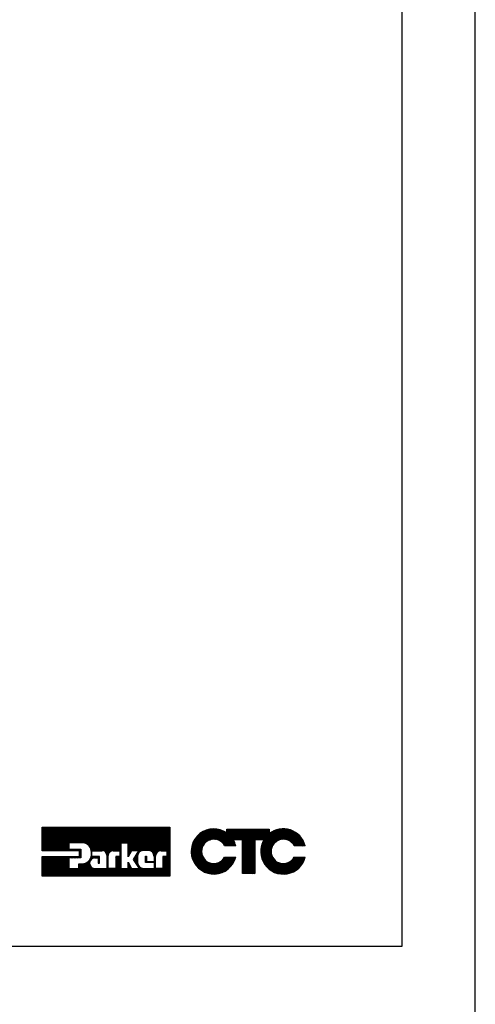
# Model space of a CAD drawing. Extents: x 183.7 to 238, y -64.4 to 9.5.
# Tile 17 of 18: x 232.7 to 238, y -17.1 to -5.6. Entities that reach past the tile are written whole.
import ezdxf

# ---------------------------------------------------------------- set-up
doc = ezdxf.new("R2010")
doc.units = 0
doc.header["$LTSCALE"] = 1.87
doc.header["$MEASUREMENT"] = 0
doc.layers.get('0').update_dxf_attribs({"linetype": 'CONTINUOUS'})
doc.layers.add('prod', color=6, linetype='CONTINUOUS')
doc.layers.add('UNIT', color=7, linetype='CONTINUOUS')

msp = doc.modelspace()

# ---------------------------------------------------------------- linework, layer by layer
at = {"linetype": 'Continuous'}
for p, q in [((237.144, -16.399), (237.144, 5.761)), ((211.476, -16.399), (237.144, -16.399))]:
    msp.add_line(p, q, dxfattribs=at)
at = {"layer": 'prod', "flags": 128}
msp.add_lwpolyline([(183.703, -64.355), (237.996, -64.355), (237.996, 9.533), (183.703, 9.533)], close=True, dxfattribs=at)
at = {"layer": 'UNIT'}
for p, q in [((232.961, -15.286), (233.229, -15.018)), ((232.961, -15.276), (233.219, -15.018)), ((232.961, -15.266), (233.208, -15.018)), ((232.961, -15.256), (233.198, -15.018)), ((232.961, -15.246), (233.188, -15.018)), ((232.961, -15.236), (233.178, -15.018)), ((232.961, -15.225), (233.168, -15.018)), ((232.961, -15.215), (233.158, -15.018)), ((232.961, -15.205), (233.148, -15.018)), ((232.961, -15.195), (233.138, -15.018)), ((232.961, -15.185), (233.128, -15.018)), ((232.961, -15.175), (233.118, -15.018)), ((232.961, -15.165), (233.108, -15.018)), ((232.961, -15.155), (233.098, -15.018)), ((232.961, -15.145), (233.088, -15.018)), ((232.961, -15.135), (233.078, -15.018)), ((232.961, -15.125), (233.068, -15.018)), ((232.961, -15.115), (233.058, -15.018)), ((232.961, -15.105), (233.048, -15.018)), ((232.961, -15.095), (233.038, -15.018)), ((232.961, -15.085), (233.028, -15.018)), ((232.961, -15.075), (233.018, -15.018)), ((232.961, -15.065), (233.008, -15.018)), ((232.961, -15.055), (232.998, -15.018)), ((232.961, -15.045), (232.988, -15.018)), ((232.961, -15.035), (232.977, -15.018)), ((232.961, -15.025), (232.967, -15.018)), ((232.961, -15.291), (232.961, -15.018)), ((232.961, -15.018), (234.444, -15.018)), ((232.966, -15.291), (233.239, -15.018)), ((232.976, -15.291), (233.249, -15.018)), ((232.986, -15.291), (233.259, -15.018)), ((232.996, -15.291), (233.269, -15.018)), ((233.006, -15.291), (233.279, -15.018)), ((233.016, -15.291), (233.289, -15.018)), ((233.026, -15.291), (233.299, -15.018)), ((233.036, -15.291), (233.309, -15.018)), ((233.046, -15.291), (233.319, -15.018)), ((233.057, -15.291), (233.329, -15.018)), ((233.067, -15.291), (233.339, -15.018)), ((233.077, -15.291), (233.349, -15.018)), ((233.087, -15.291), (233.359, -15.018)), ((233.097, -15.291), (233.369, -15.018)), ((233.107, -15.291), (233.379, -15.018)), ((233.117, -15.291), (233.389, -15.018)), ((233.127, -15.291), (233.399, -15.018)), ((233.137, -15.291), (233.409, -15.018)), ((233.147, -15.291), (233.419, -15.018)), ((233.157, -15.291), (233.429, -15.018)), ((233.167, -15.291), (233.439, -15.018)), ((233.177, -15.291), (233.45, -15.018)), ((233.278, -15.2), (233.46, -15.018)), ((233.288, -15.2), (233.47, -15.018)), ((233.298, -15.2), (233.48, -15.018)), ((233.308, -15.2), (233.49, -15.018)), ((233.318, -15.2), (233.5, -15.018)), ((233.328, -15.2), (233.51, -15.018)), ((233.338, -15.2), (233.52, -15.018)), ((233.348, -15.2), (233.53, -15.018)), ((233.358, -15.2), (233.54, -15.018)), ((233.368, -15.2), (233.55, -15.018)), ((233.378, -15.2), (233.56, -15.018)), ((233.388, -15.2), (233.57, -15.018)), ((233.398, -15.2), (233.58, -15.018)), ((233.408, -15.2), (233.59, -15.018)), ((233.419, -15.2), (233.6, -15.018)), ((233.429, -15.2), (233.61, -15.018)), ((233.438, -15.201), (233.62, -15.018)), ((233.446, -15.202), (233.63, -15.018)), ((233.455, -15.203), (233.64, -15.018)), ((233.463, -15.206), (233.65, -15.018)), ((233.47, -15.209), (233.66, -15.018)), ((233.477, -15.212), (233.67, -15.018)), ((233.483, -15.215), (233.681, -15.018)), ((233.489, -15.22), (233.691, -15.018)), ((233.494, -15.224), (233.701, -15.018)), ((233.5, -15.229), (233.711, -15.018)), ((233.505, -15.234), (233.721, -15.018)), ((233.509, -15.24), (233.731, -15.018)), ((233.513, -15.246), (233.741, -15.018)), ((233.517, -15.252), (233.751, -15.018)), ((233.521, -15.258), (233.761, -15.018)), ((233.523, -15.266), (233.771, -15.018)), ((233.525, -15.274), (233.781, -15.018)), ((233.528, -15.281), (233.791, -15.018)), ((233.53, -15.289), (233.801, -15.018)), ((233.532, -15.297), (233.811, -15.018)), ((233.549, -15.291), (233.821, -15.018)), ((233.559, -15.291), (233.831, -15.018)), ((233.569, -15.291), (233.841, -15.018)), ((233.579, -15.291), (233.851, -15.018)), ((233.589, -15.291), (233.861, -15.018)), ((233.599, -15.291), (233.871, -15.018)), ((233.609, -15.291), (233.881, -15.018)), ((233.619, -15.291), (233.891, -15.018)), ((233.629, -15.291), (233.901, -15.018)), ((233.639, -15.291), (233.911, -15.018)), ((233.649, -15.291), (233.922, -15.018)), ((233.659, -15.291), (233.932, -15.018)), ((233.668, -15.292), (233.942, -15.018)), ((233.676, -15.294), (233.952, -15.018)), ((233.683, -15.297), (233.962, -15.018)), ((233.689, -15.301), (233.972, -15.018)), ((233.695, -15.305), (233.982, -15.018)), ((233.7, -15.31), (233.992, -15.018)), ((233.704, -15.316), (234.002, -15.018)), ((233.708, -15.322), (234.012, -15.018)), ((233.711, -15.329), (234.022, -15.018)), ((233.713, -15.338), (234.032, -15.018)), ((233.766, -15.294), (234.042, -15.018)), ((233.778, -15.292), (234.052, -15.018)), ((233.878, -15.203), (234.062, -15.018)), ((233.888, -15.203), (234.072, -15.018)), ((233.898, -15.203), (234.082, -15.018)), ((233.908, -15.203), (234.092, -15.018)), ((233.918, -15.203), (234.102, -15.018)), ((233.928, -15.203), (234.112, -15.018)), ((233.938, -15.203), (234.122, -15.018)), ((233.948, -15.203), (234.132, -15.018)), ((233.958, -15.203), (234.142, -15.018)), ((233.959, -15.322), (234.263, -15.018)), ((233.959, -15.312), (234.253, -15.018)), ((233.959, -15.302), (234.243, -15.018)), ((233.959, -15.292), (234.233, -15.018)), ((233.959, -15.282), (234.223, -15.018)), ((233.959, -15.272), (234.213, -15.018)), ((233.959, -15.262), (234.203, -15.018)), ((233.959, -15.252), (234.193, -15.018)), ((233.959, -15.242), (234.183, -15.018)), ((233.959, -15.232), (234.173, -15.018)), ((233.959, -15.222), (234.163, -15.018)), ((233.959, -15.212), (234.153, -15.018)), ((234.001, -15.291), (234.273, -15.018)), ((234.011, -15.291), (234.283, -15.018)), ((234.021, -15.291), (234.293, -15.018)), ((234.031, -15.291), (234.303, -15.018)), ((234.041, -15.291), (234.313, -15.018)), ((234.051, -15.291), (234.323, -15.018)), ((234.061, -15.291), (234.333, -15.018)), ((234.062, -15.33), (234.373, -15.018)), ((234.071, -15.291), (234.343, -15.018)), ((234.077, -15.305), (234.363, -15.018)), ((234.081, -15.291), (234.353, -15.018)), ((234.104, -15.297), (234.384, -15.018)), ((234.119, -15.292), (234.394, -15.018)), ((234.132, -15.29), (234.404, -15.018)), ((234.143, -15.289), (234.414, -15.018)), ((234.153, -15.289), (234.424, -15.018)), ((234.163, -15.289), (234.434, -15.018)), ((234.173, -15.289), (234.444, -15.018)), ((234.183, -15.289), (234.444, -15.028)), ((234.193, -15.289), (234.444, -15.038)), ((234.202, -15.29), (234.444, -15.048)), ((234.21, -15.292), (234.444, -15.058)), ((234.218, -15.294), (234.444, -15.068)), ((234.225, -15.298), (234.444, -15.078)), ((234.231, -15.302), (234.444, -15.088)), ((234.237, -15.306), (234.444, -15.098)), ((234.444, -15.018), (234.444, -15.587)), ((234.694, -15.322), (234.978, -15.038)), ((234.694, -15.315), (234.971, -15.038)), ((234.694, -15.308), (234.964, -15.038)), ((234.694, -15.302), (234.958, -15.038)), ((234.694, -15.295), (234.951, -15.038)), ((234.694, -15.288), (234.944, -15.038)), ((234.694, -15.282), (234.938, -15.038)), ((234.695, -15.328), (234.984, -15.039)), ((234.695, -15.274), (234.931, -15.039)), ((234.696, -15.333), (234.989, -15.04)), ((234.696, -15.266), (234.922, -15.04)), ((234.697, -15.339), (234.995, -15.041)), ((234.698, -15.345), (235.001, -15.042)), ((234.698, -15.258), (234.914, -15.042)), ((234.699, -15.35), (235.006, -15.043)), ((234.699, -15.25), (234.906, -15.043)), ((234.701, -15.242), (234.898, -15.045)), ((234.702, -15.234), (234.89, -15.046)), ((234.705, -15.224), (234.88, -15.049)), ((234.709, -15.213), (234.869, -15.053)), ((234.713, -15.203), (234.859, -15.057)), ((234.717, -15.192), (234.848, -15.061)), ((234.725, -15.178), (234.834, -15.068)), ((234.733, -15.162), (234.818, -15.078)), ((234.748, -15.141), (234.797, -15.091)), ((234.859, -15.197), (235.012, -15.044)), ((234.885, -15.178), (235.018, -15.045)), ((234.897, -15.172), (235.024, -15.046)), ((234.909, -15.167), (235.028, -15.048)), ((234.919, -15.164), (235.033, -15.05)), ((234.927, -15.162), (235.038, -15.051)), ((234.936, -15.161), (235.043, -15.053)), ((234.944, -15.159), (235.048, -15.055)), ((234.951, -15.159), (235.053, -15.057)), ((234.957, -15.159), (235.058, -15.058)), ((234.964, -15.16), (235.063, -15.06)), ((234.97, -15.16), (235.068, -15.062)), ((234.976, -15.16), (235.072, -15.065)), ((234.982, -15.161), (235.076, -15.067)), ((234.987, -15.163), (235.08, -15.07)), ((234.993, -15.164), (235.085, -15.072)), ((234.998, -15.166), (235.089, -15.074)), ((235.003, -15.167), (235.093, -15.077)), ((235.008, -15.169), (235.097, -15.079)), ((235.013, -15.171), (235.102, -15.082)), ((235.017, -15.173), (235.106, -15.084)), ((235.021, -15.175), (235.154, -15.043)), ((235.026, -15.178), (235.161, -15.043)), ((235.03, -15.18), (235.168, -15.043)), ((235.034, -15.183), (235.174, -15.043)), ((235.039, -15.185), (235.181, -15.043)), ((235.042, -15.188), (235.188, -15.043)), ((235.046, -15.191), (235.195, -15.043)), ((235.049, -15.195), (235.201, -15.043)), ((235.053, -15.198), (235.208, -15.043)), ((235.056, -15.201), (235.215, -15.043)), ((235.06, -15.204), (235.221, -15.043)), ((235.063, -15.207), (235.228, -15.043)), ((235.066, -15.211), (235.235, -15.043)), ((235.069, -15.215), (235.241, -15.043)), ((235.071, -15.219), (235.248, -15.043)), ((235.074, -15.223), (235.255, -15.043)), ((235.077, -15.227), (235.261, -15.043)), ((235.079, -15.231), (235.268, -15.043)), ((235.083, -15.234), (235.275, -15.043)), ((235.09, -15.234), (235.282, -15.043)), ((235.097, -15.234), (235.288, -15.043)), ((235.104, -15.234), (235.295, -15.043)), ((235.106, -15.044), (235.107, -15.043)), ((235.106, -15.05), (235.114, -15.043)), ((235.106, -15.084), (235.148, -15.043)), ((235.106, -15.077), (235.141, -15.043)), ((235.106, -15.07), (235.134, -15.043)), ((235.106, -15.064), (235.128, -15.043)), ((235.106, -15.057), (235.121, -15.043)), ((235.106, -15.084), (235.106, -15.043)), ((235.106, -15.043), (235.599, -15.043)), ((235.11, -15.234), (235.302, -15.043)), ((235.184, -15.166), (235.308, -15.043)), ((235.191, -15.166), (235.315, -15.043)), ((235.198, -15.166), (235.322, -15.043)), ((235.205, -15.166), (235.328, -15.043)), ((235.211, -15.166), (235.335, -15.043)), ((235.218, -15.166), (235.342, -15.043)), ((235.225, -15.166), (235.348, -15.043)), ((235.231, -15.166), (235.355, -15.043)), ((235.238, -15.166), (235.362, -15.043)), ((235.245, -15.166), (235.369, -15.043)), ((235.251, -15.166), (235.375, -15.043)), ((235.258, -15.166), (235.382, -15.043)), ((235.265, -15.166), (235.389, -15.043)), ((235.271, -15.166), (235.395, -15.043)), ((235.278, -15.166), (235.402, -15.043)), ((235.285, -15.166), (235.409, -15.043)), ((235.289, -15.31), (235.556, -15.043)), ((235.289, -15.303), (235.549, -15.043)), ((235.289, -15.296), (235.543, -15.043)), ((235.289, -15.29), (235.536, -15.043)), ((235.289, -15.283), (235.529, -15.043)), ((235.289, -15.276), (235.523, -15.043)), ((235.289, -15.269), (235.516, -15.043)), ((235.289, -15.263), (235.509, -15.043)), ((235.289, -15.256), (235.502, -15.043)), ((235.289, -15.249), (235.496, -15.043)), ((235.289, -15.243), (235.489, -15.043)), ((235.289, -15.236), (235.482, -15.043)), ((235.289, -15.229), (235.476, -15.043)), ((235.289, -15.223), (235.469, -15.043)), ((235.289, -15.216), (235.462, -15.043)), ((235.289, -15.209), (235.456, -15.043)), ((235.289, -15.202), (235.449, -15.043)), ((235.289, -15.196), (235.442, -15.043)), ((235.289, -15.189), (235.436, -15.043)), ((235.289, -15.182), (235.429, -15.043)), ((235.289, -15.176), (235.422, -15.043)), ((235.289, -15.169), (235.415, -15.043)), ((235.439, -15.166), (235.563, -15.043)), ((235.446, -15.166), (235.569, -15.043)), ((235.452, -15.166), (235.576, -15.043)), ((235.459, -15.166), (235.583, -15.043)), ((235.466, -15.166), (235.59, -15.043)), ((235.472, -15.166), (235.596, -15.043)), ((235.479, -15.166), (235.599, -15.047)), ((235.486, -15.166), (235.599, -15.053)), ((235.492, -15.166), (235.599, -15.06)), ((235.499, -15.166), (235.599, -15.067)), ((235.502, -15.298), (235.762, -15.037)), ((235.502, -15.304), (235.768, -15.038)), ((235.502, -15.291), (235.755, -15.038)), ((235.503, -15.31), (235.775, -15.038)), ((235.503, -15.323), (235.787, -15.039)), ((235.503, -15.317), (235.781, -15.039)), ((235.503, -15.283), (235.747, -15.039)), ((235.504, -15.276), (235.74, -15.039)), ((235.504, -15.335), (235.8, -15.04)), ((235.504, -15.329), (235.793, -15.04)), ((235.504, -15.268), (235.733, -15.04)), ((235.505, -15.341), (235.806, -15.041)), ((235.505, -15.261), (235.725, -15.041)), ((235.506, -15.253), (235.718, -15.041)), ((235.506, -15.347), (235.811, -15.042)), ((235.506, -15.166), (235.599, -15.073)), ((235.508, -15.352), (235.816, -15.043)), ((235.508, -15.245), (235.709, -15.044)), ((235.51, -15.235), (235.7, -15.046)), ((235.513, -15.226), (235.69, -15.049)), ((235.513, -15.166), (235.599, -15.08)), ((235.516, -15.217), (235.681, -15.051)), ((235.518, -15.207), (235.671, -15.055)), ((235.519, -15.166), (235.599, -15.087)), ((235.524, -15.195), (235.659, -15.06)), ((235.526, -15.166), (235.599, -15.093)), ((235.531, -15.182), (235.646, -15.066)), ((235.533, -15.166), (235.612, -15.087)), ((235.537, -15.169), (235.633, -15.072)), ((235.599, -15.043), (235.599, -15.096)), ((235.676, -15.191), (235.822, -15.045)), ((235.697, -15.176), (235.827, -15.046)), ((235.709, -15.171), (235.833, -15.047)), ((235.721, -15.165), (235.838, -15.048)), ((235.73, -15.163), (235.843, -15.05)), ((235.738, -15.162), (235.849, -15.051)), ((235.746, -15.16), (235.853, -15.053)), ((235.754, -15.159), (235.858, -15.055)), ((235.761, -15.159), (235.863, -15.057)), ((235.767, -15.159), (235.867, -15.059)), ((235.774, -15.16), (235.872, -15.061)), ((235.78, -15.16), (235.877, -15.063)), ((235.786, -15.16), (235.881, -15.065)), ((235.792, -15.162), (235.886, -15.067)), ((235.797, -15.163), (235.89, -15.07)), ((235.802, -15.165), (235.894, -15.072)), ((235.807, -15.166), (235.898, -15.075)), ((235.813, -15.168), (235.903, -15.078)), ((235.818, -15.169), (235.907, -15.08)), ((235.822, -15.171), (235.911, -15.083)), ((235.827, -15.174), (235.915, -15.085)), ((235.831, -15.176), (235.919, -15.088)), ((235.835, -15.179), (235.923, -15.091)), ((235.839, -15.181), (235.927, -15.094)), ((235.844, -15.183), (235.93, -15.097)), ((235.848, -15.186), (235.934, -15.1)), ((235.851, -15.189), (235.937, -15.103)), ((233.187, -15.291), (233.272, -15.206)), ((233.197, -15.291), (233.272, -15.216)), ((233.272, -15.2), (233.272, -15.274)), ((233.431, -15.2), (233.272, -15.2)), ((233.79, -15.291), (233.875, -15.205)), ((233.8, -15.291), (233.875, -15.215)), ((233.875, -15.203), (233.875, -15.498)), ((233.959, -15.203), (233.875, -15.203)), ((233.959, -15.362), (233.959, -15.203)), ((234.242, -15.31), (234.444, -15.109)), ((234.246, -15.316), (234.444, -15.119)), ((234.25, -15.322), (234.444, -15.129)), ((234.254, -15.328), (234.444, -15.139)), ((234.257, -15.335), (234.444, -15.149)), ((234.259, -15.343), (234.444, -15.159)), ((234.317, -15.295), (234.444, -15.169)), ((234.33, -15.293), (234.444, -15.179)), ((234.342, -15.291), (234.444, -15.189)), ((234.352, -15.291), (234.444, -15.199)), ((234.362, -15.291), (234.444, -15.209)), ((234.372, -15.291), (234.444, -15.219)), ((234.7, -15.356), (234.857, -15.199)), ((235.117, -15.234), (235.183, -15.168)), ((235.124, -15.234), (235.185, -15.172)), ((235.13, -15.234), (235.188, -15.176)), ((235.137, -15.234), (235.19, -15.181)), ((235.144, -15.234), (235.192, -15.185)), ((235.15, -15.234), (235.195, -15.19)), ((235.157, -15.234), (235.197, -15.194)), ((235.164, -15.234), (235.199, -15.199)), ((235.17, -15.234), (235.2, -15.204)), ((235.177, -15.234), (235.202, -15.209)), ((235.289, -15.166), (235.182, -15.166)), ((235.184, -15.234), (235.204, -15.214)), ((235.191, -15.234), (235.206, -15.219)), ((235.289, -15.558), (235.289, -15.166)), ((235.289, -15.316), (235.433, -15.173)), ((235.289, -15.323), (235.433, -15.179)), ((235.289, -15.33), (235.433, -15.186)), ((235.289, -15.336), (235.433, -15.193)), ((235.289, -15.343), (235.433, -15.2)), ((235.289, -15.35), (235.433, -15.206)), ((235.289, -15.356), (235.433, -15.213)), ((235.433, -15.166), (235.433, -15.558)), ((235.538, -15.166), (235.433, -15.166)), ((235.509, -15.358), (235.656, -15.211)), ((235.855, -15.192), (235.941, -15.106)), ((235.858, -15.195), (235.944, -15.11)), ((235.862, -15.199), (235.948, -15.113)), ((235.865, -15.202), (235.951, -15.116)), ((235.869, -15.205), (235.955, -15.119)), ((235.872, -15.209), (235.958, -15.123)), ((235.875, -15.212), (235.961, -15.126)), ((235.878, -15.216), (235.964, -15.13)), ((235.88, -15.22), (235.967, -15.134)), ((235.883, -15.224), (235.97, -15.138)), ((235.886, -15.228), (235.973, -15.141)), ((235.888, -15.232), (235.976, -15.145)), ((235.894, -15.234), (235.979, -15.149)), ((235.9, -15.234), (235.982, -15.153)), ((235.907, -15.234), (235.984, -15.157)), ((235.914, -15.234), (235.987, -15.161)), ((235.92, -15.234), (235.989, -15.165)), ((235.927, -15.234), (235.991, -15.17)), ((235.934, -15.234), (235.994, -15.174)), ((235.94, -15.234), (235.996, -15.178)), ((235.947, -15.234), (235.999, -15.183)), ((235.954, -15.234), (236.001, -15.187)), ((235.961, -15.234), (236.003, -15.191)), ((235.967, -15.234), (236.005, -15.196)), ((235.974, -15.234), (236.007, -15.201)), ((235.981, -15.234), (236.009, -15.206)), ((235.987, -15.234), (236.011, -15.211)), ((235.994, -15.234), (236.012, -15.216)), ((233.395, -15.291), (232.961, -15.291)), ((233.207, -15.291), (233.272, -15.226)), ((233.217, -15.291), (233.272, -15.236)), ((233.227, -15.291), (233.272, -15.246)), ((233.237, -15.291), (233.272, -15.256)), ((233.247, -15.291), (233.272, -15.266)), ((233.257, -15.291), (233.274, -15.274)), ((233.267, -15.291), (233.284, -15.274)), ((233.272, -15.274), (233.411, -15.274)), ((233.277, -15.291), (233.294, -15.274)), ((233.288, -15.291), (233.304, -15.274)), ((233.298, -15.291), (233.314, -15.274)), ((233.308, -15.291), (233.324, -15.274)), ((233.318, -15.291), (233.334, -15.274)), ((233.328, -15.291), (233.344, -15.274)), ((233.338, -15.291), (233.355, -15.274)), ((233.348, -15.291), (233.365, -15.274)), ((233.358, -15.291), (233.375, -15.274)), ((233.368, -15.291), (233.385, -15.274)), ((233.378, -15.291), (233.395, -15.274)), ((233.388, -15.291), (233.405, -15.274)), ((233.395, -15.293), (233.411, -15.277)), ((233.395, -15.303), (233.411, -15.287)), ((233.395, -15.357), (233.395, -15.291)), ((233.395, -15.313), (233.411, -15.298)), ((233.395, -15.323), (233.411, -15.308)), ((233.395, -15.333), (233.411, -15.318)), ((233.395, -15.343), (233.411, -15.328)), ((233.411, -15.274), (233.411, -15.374)), ((233.532, -15.307), (233.539, -15.3)), ((233.533, -15.316), (233.539, -15.31)), ((233.533, -15.326), (233.539, -15.32)), ((233.533, -15.336), (233.539, -15.33)), ((233.539, -15.359), (233.539, -15.291)), ((233.539, -15.291), (233.659, -15.291)), ((233.714, -15.346), (233.733, -15.327)), ((233.785, -15.291), (233.863, -15.291)), ((233.81, -15.291), (233.875, -15.225)), ((233.82, -15.291), (233.875, -15.235)), ((233.83, -15.291), (233.875, -15.245)), ((233.84, -15.291), (233.875, -15.255)), ((233.85, -15.291), (233.875, -15.265)), ((233.86, -15.291), (233.875, -15.275)), ((233.863, -15.297), (233.875, -15.285)), ((233.863, -15.291), (233.863, -15.359)), ((233.863, -15.307), (233.875, -15.296)), ((233.863, -15.317), (233.875, -15.306)), ((233.863, -15.327), (233.875, -15.316)), ((233.863, -15.338), (233.875, -15.326)), ((233.997, -15.291), (233.959, -15.362)), ((233.959, -15.332), (233.992, -15.299)), ((233.959, -15.342), (233.981, -15.32)), ((234.085, -15.291), (233.997, -15.291)), ((234.024, -15.392), (234.085, -15.291)), ((234.047, -15.355), (234.077, -15.324)), ((234.192, -15.289), (234.15, -15.289)), ((234.261, -15.352), (234.282, -15.331)), ((234.341, -15.291), (234.411, -15.291)), ((234.364, -15.409), (234.444, -15.329)), ((234.382, -15.291), (234.444, -15.229)), ((234.392, -15.291), (234.444, -15.239)), ((234.402, -15.291), (234.444, -15.249)), ((234.411, -15.292), (234.444, -15.259)), ((234.411, -15.302), (234.444, -15.269)), ((234.411, -15.312), (234.444, -15.279)), ((234.411, -15.322), (234.444, -15.289)), ((234.411, -15.291), (234.411, -15.359)), ((234.411, -15.332), (234.444, -15.299)), ((234.411, -15.342), (234.444, -15.309)), ((234.411, -15.352), (234.444, -15.319)), ((234.701, -15.362), (234.835, -15.228)), ((234.702, -15.367), (234.828, -15.241)), ((234.704, -15.372), (234.823, -15.254)), ((234.706, -15.377), (234.82, -15.263)), ((234.707, -15.382), (234.818, -15.271)), ((234.709, -15.387), (234.816, -15.28)), ((234.711, -15.392), (234.816, -15.288)), ((234.713, -15.397), (234.816, -15.294)), ((234.715, -15.402), (234.816, -15.301)), ((234.716, -15.407), (234.816, -15.308)), ((234.718, -15.412), (234.816, -15.314)), ((234.721, -15.416), (234.816, -15.32)), ((234.723, -15.42), (234.818, -15.326)), ((234.726, -15.424), (234.819, -15.331)), ((235.21, -15.234), (235.081, -15.234)), ((235.197, -15.234), (235.207, -15.224)), ((235.204, -15.234), (235.209, -15.229)), ((235.289, -15.363), (235.433, -15.22)), ((235.289, -15.37), (235.433, -15.226)), ((235.289, -15.377), (235.433, -15.233)), ((235.289, -15.383), (235.433, -15.24)), ((235.289, -15.39), (235.433, -15.246)), ((235.289, -15.397), (235.433, -15.253)), ((235.289, -15.403), (235.433, -15.26)), ((235.289, -15.41), (235.433, -15.266)), ((235.289, -15.417), (235.433, -15.273)), ((235.289, -15.423), (235.433, -15.28)), ((235.289, -15.43), (235.433, -15.287)), ((235.289, -15.437), (235.433, -15.293)), ((235.289, -15.444), (235.433, -15.3)), ((235.289, -15.45), (235.433, -15.307)), ((235.289, -15.457), (235.433, -15.313)), ((235.289, -15.464), (235.433, -15.32)), ((235.289, -15.47), (235.433, -15.327)), ((235.289, -15.477), (235.433, -15.333)), ((235.51, -15.363), (235.641, -15.232)), ((235.511, -15.368), (235.634, -15.245)), ((235.513, -15.374), (235.63, -15.256)), ((235.514, -15.379), (235.628, -15.265)), ((235.516, -15.384), (235.626, -15.274)), ((235.518, -15.389), (235.624, -15.283)), ((235.52, -15.394), (235.624, -15.29)), ((235.522, -15.398), (235.624, -15.296)), ((235.524, -15.403), (235.624, -15.303)), ((235.526, -15.408), (235.624, -15.31)), ((235.528, -15.412), (235.624, -15.316)), ((235.53, -15.417), (235.625, -15.322)), ((235.532, -15.422), (235.626, -15.327)), ((235.534, -15.426), (235.627, -15.333)), ((236.019, -15.234), (235.89, -15.234)), ((236.001, -15.234), (236.014, -15.221)), ((236.007, -15.234), (236.016, -15.226)), ((236.014, -15.234), (236.017, -15.231)), ((232.961, -15.587), (233.191, -15.357)), ((232.961, -15.577), (233.181, -15.357)), ((232.961, -15.567), (233.171, -15.357)), ((232.961, -15.557), (233.161, -15.357)), ((232.961, -15.547), (233.151, -15.357)), ((232.961, -15.537), (233.141, -15.357)), ((232.961, -15.527), (233.131, -15.357)), ((232.961, -15.517), (233.121, -15.357)), ((232.961, -15.507), (233.111, -15.357)), ((232.961, -15.497), (233.101, -15.357)), ((232.961, -15.487), (233.091, -15.357)), ((232.961, -15.477), (233.081, -15.357)), ((232.961, -15.466), (233.071, -15.357)), ((232.961, -15.456), (233.061, -15.357)), ((232.961, -15.446), (233.051, -15.357)), ((232.961, -15.436), (233.041, -15.357)), ((232.961, -15.426), (233.031, -15.357)), ((232.961, -15.416), (233.021, -15.357)), ((232.961, -15.406), (233.01, -15.357)), ((232.961, -15.396), (233, -15.357)), ((232.961, -15.386), (232.99, -15.357)), ((232.961, -15.376), (232.98, -15.357)), ((232.961, -15.366), (232.97, -15.357)), ((232.961, -15.587), (232.961, -15.357)), ((232.961, -15.357), (233.395, -15.357)), ((232.971, -15.587), (233.201, -15.357)), ((232.981, -15.587), (233.211, -15.357)), ((232.991, -15.587), (233.221, -15.357)), ((233.001, -15.587), (233.231, -15.357)), ((233.011, -15.587), (233.241, -15.357)), ((233.021, -15.587), (233.252, -15.357)), ((233.032, -15.587), (233.262, -15.357)), ((233.042, -15.587), (233.272, -15.357)), ((233.052, -15.587), (233.282, -15.357)), ((233.062, -15.587), (233.272, -15.376)), ((233.072, -15.587), (233.272, -15.387)), ((233.082, -15.587), (233.272, -15.397)), ((233.092, -15.587), (233.272, -15.407)), ((233.102, -15.587), (233.272, -15.417)), ((233.112, -15.587), (233.272, -15.427)), ((233.122, -15.587), (233.272, -15.437)), ((233.132, -15.587), (233.272, -15.447)), ((233.272, -15.374), (233.272, -15.498)), ((233.411, -15.374), (233.272, -15.374)), ((233.274, -15.374), (233.292, -15.357)), ((233.284, -15.374), (233.302, -15.357)), ((233.294, -15.374), (233.312, -15.357)), ((233.303, -15.587), (233.45, -15.44)), ((233.304, -15.374), (233.322, -15.357)), ((233.313, -15.587), (233.463, -15.437)), ((233.314, -15.374), (233.332, -15.357)), ((233.323, -15.587), (233.485, -15.424)), ((233.324, -15.374), (233.342, -15.357)), ((233.333, -15.587), (233.561, -15.359)), ((233.334, -15.374), (233.352, -15.357)), ((233.343, -15.587), (233.52, -15.409)), ((233.344, -15.374), (233.362, -15.357)), ((233.353, -15.587), (233.515, -15.425)), ((233.354, -15.374), (233.372, -15.357)), ((233.363, -15.587), (233.514, -15.436)), ((233.364, -15.374), (233.382, -15.357)), ((233.373, -15.587), (233.514, -15.446)), ((233.374, -15.374), (233.392, -15.357)), ((233.384, -15.374), (233.411, -15.348)), ((233.385, -15.494), (233.437, -15.443)), ((233.385, -15.484), (233.425, -15.444)), ((233.385, -15.474), (233.415, -15.445)), ((233.385, -15.464), (233.405, -15.445)), ((233.385, -15.454), (233.395, -15.445)), ((233.385, -15.498), (233.385, -15.445)), ((233.385, -15.445), (233.421, -15.445)), ((233.394, -15.374), (233.411, -15.358)), ((233.395, -15.354), (233.411, -15.338)), ((233.404, -15.374), (233.411, -15.368)), ((233.421, -15.445), (233.434, -15.443)), ((233.513, -15.397), (233.551, -15.359)), ((233.524, -15.376), (233.541, -15.359)), ((233.528, -15.362), (233.539, -15.35)), ((233.53, -15.349), (233.539, -15.34)), ((233.628, -15.359), (233.539, -15.359)), ((233.55, -15.38), (233.571, -15.359)), ((233.563, -15.377), (233.581, -15.359)), ((233.574, -15.374), (233.613, -15.374)), ((233.575, -15.374), (233.591, -15.359)), ((233.585, -15.374), (233.601, -15.359)), ((233.595, -15.374), (233.611, -15.359)), ((233.605, -15.374), (233.621, -15.359)), ((233.613, -15.376), (233.628, -15.362)), ((233.613, -15.386), (233.628, -15.372)), ((233.613, -15.374), (233.613, -15.435)), ((233.613, -15.396), (233.628, -15.382)), ((233.613, -15.406), (233.628, -15.392)), ((233.613, -15.417), (233.628, -15.402)), ((233.613, -15.427), (233.628, -15.412)), ((233.613, -15.435), (233.628, -15.435)), ((233.615, -15.435), (233.628, -15.422)), ((233.625, -15.435), (233.628, -15.432)), ((233.628, -15.435), (233.628, -15.359)), ((233.714, -15.356), (233.73, -15.34)), ((233.714, -15.345), (233.714, -15.497)), ((233.714, -15.366), (233.729, -15.351)), ((233.714, -15.376), (233.729, -15.361)), ((233.714, -15.386), (233.729, -15.371)), ((233.714, -15.396), (233.729, -15.381)), ((233.714, -15.406), (233.729, -15.391)), ((233.714, -15.416), (233.729, -15.401)), ((233.714, -15.426), (233.729, -15.412)), ((233.714, -15.436), (233.729, -15.422)), ((233.714, -15.446), (233.729, -15.432)), ((233.714, -15.456), (233.729, -15.442)), ((233.729, -15.498), (233.729, -15.347)), ((233.735, -15.587), (233.875, -15.446)), ((233.815, -15.416), (233.875, -15.356)), ((233.815, -15.366), (233.822, -15.359)), ((233.815, -15.396), (233.852, -15.359)), ((233.815, -15.376), (233.832, -15.359)), ((233.815, -15.406), (233.862, -15.359)), ((233.815, -15.386), (233.842, -15.359)), ((233.815, -15.359), (233.815, -15.498)), ((233.863, -15.359), (233.815, -15.359)), ((233.815, -15.426), (233.875, -15.366)), ((233.815, -15.436), (233.875, -15.376)), ((233.815, -15.446), (233.875, -15.386)), ((233.815, -15.456), (233.875, -15.396)), ((233.815, -15.466), (233.875, -15.406)), ((233.815, -15.476), (233.875, -15.416)), ((233.815, -15.486), (233.875, -15.426)), ((233.815, -15.496), (233.875, -15.436)), ((233.863, -15.348), (233.875, -15.336)), ((233.863, -15.358), (233.875, -15.346)), ((233.959, -15.352), (233.97, -15.342)), ((233.959, -15.498), (233.959, -15.425)), ((233.959, -15.425), (233.997, -15.498)), ((233.959, -15.433), (233.962, -15.43)), ((233.959, -15.443), (233.965, -15.437)), ((233.959, -15.453), (233.968, -15.443)), ((234.09, -15.498), (234.024, -15.392)), ((234.026, -15.395), (234.068, -15.353)), ((234.03, -15.402), (234.068, -15.364)), ((234.031, -15.38), (234.07, -15.341)), ((234.034, -15.408), (234.068, -15.374)), ((234.038, -15.414), (234.068, -15.384)), ((234.042, -15.42), (234.068, -15.394)), ((234.046, -15.426), (234.068, -15.404)), ((234.049, -15.433), (234.068, -15.414)), ((234.053, -15.439), (234.068, -15.424)), ((234.057, -15.445), (234.069, -15.433)), ((234.061, -15.451), (234.071, -15.441)), ((234.068, -15.357), (234.068, -15.424)), ((234.16, -15.362), (234.168, -15.354)), ((234.16, -15.428), (234.16, -15.354)), ((234.16, -15.354), (234.174, -15.354)), ((234.16, -15.372), (234.174, -15.358)), ((234.16, -15.382), (234.174, -15.368)), ((234.16, -15.392), (234.174, -15.378)), ((234.16, -15.402), (234.174, -15.388)), ((234.16, -15.412), (234.174, -15.398)), ((234.16, -15.422), (234.174, -15.408)), ((234.262, -15.428), (234.16, -15.428)), ((234.165, -15.428), (234.175, -15.418)), ((234.174, -15.354), (234.174, -15.418)), ((234.174, -15.418), (234.262, -15.418)), ((234.175, -15.428), (234.185, -15.418)), ((234.185, -15.428), (234.195, -15.418)), ((234.195, -15.428), (234.205, -15.418)), ((234.205, -15.428), (234.215, -15.418)), ((234.215, -15.428), (234.225, -15.418)), ((234.225, -15.428), (234.235, -15.418)), ((234.235, -15.428), (234.245, -15.418)), ((234.245, -15.428), (234.255, -15.418)), ((234.255, -15.428), (234.277, -15.406)), ((234.262, -15.36), (234.279, -15.343)), ((234.262, -15.371), (234.277, -15.356)), ((234.262, -15.358), (234.262, -15.418)), ((234.262, -15.381), (234.277, -15.366)), ((234.262, -15.391), (234.277, -15.376)), ((234.262, -15.401), (234.277, -15.386)), ((234.262, -15.411), (234.277, -15.396)), ((234.262, -15.431), (234.277, -15.416)), ((234.262, -15.441), (234.277, -15.426)), ((234.262, -15.428), (234.262, -15.498)), ((234.262, -15.451), (234.277, -15.436)), ((234.262, -15.461), (234.277, -15.446)), ((234.277, -15.498), (234.277, -15.355)), ((234.277, -15.587), (234.444, -15.42)), ((234.287, -15.587), (234.444, -15.43)), ((234.297, -15.587), (234.444, -15.44)), ((234.364, -15.419), (234.444, -15.34)), ((234.364, -15.43), (234.444, -15.35)), ((234.364, -15.359), (234.364, -15.359)), ((234.364, -15.369), (234.374, -15.359)), ((234.364, -15.399), (234.404, -15.359)), ((234.364, -15.389), (234.394, -15.359)), ((234.364, -15.379), (234.384, -15.359)), ((234.364, -15.359), (234.364, -15.498)), ((234.411, -15.359), (234.364, -15.359)), ((234.364, -15.44), (234.444, -15.36)), ((234.364, -15.45), (234.444, -15.37)), ((234.364, -15.46), (234.444, -15.38)), ((234.364, -15.47), (234.444, -15.39)), ((234.364, -15.48), (234.444, -15.4)), ((234.364, -15.49), (234.444, -15.41)), ((234.728, -15.429), (234.82, -15.336)), ((234.731, -15.433), (234.822, -15.342)), ((234.733, -15.437), (234.823, -15.347)), ((234.735, -15.441), (234.825, -15.352)), ((234.738, -15.445), (234.827, -15.356)), ((234.74, -15.45), (234.829, -15.361)), ((234.743, -15.454), (234.832, -15.365)), ((234.746, -15.457), (234.834, -15.37)), ((234.749, -15.461), (234.836, -15.374)), ((234.752, -15.465), (234.838, -15.378)), ((234.755, -15.468), (234.841, -15.382)), ((234.759, -15.472), (234.845, -15.386)), ((234.762, -15.475), (234.848, -15.389)), ((234.765, -15.479), (234.851, -15.393)), ((234.768, -15.483), (234.854, -15.397)), ((234.771, -15.486), (234.857, -15.4)), ((234.774, -15.489), (234.86, -15.404)), ((234.778, -15.492), (234.864, -15.407)), ((234.782, -15.495), (234.868, -15.409)), ((234.785, -15.499), (234.872, -15.412)), ((234.789, -15.502), (234.875, -15.415)), ((234.793, -15.505), (234.879, -15.418)), ((234.796, -15.508), (234.883, -15.421)), ((234.8, -15.511), (234.887, -15.423)), ((234.804, -15.514), (234.892, -15.425)), ((234.807, -15.517), (234.897, -15.427)), ((234.812, -15.519), (234.901, -15.43)), ((234.816, -15.521), (234.906, -15.432)), ((234.82, -15.524), (234.911, -15.434)), ((234.825, -15.526), (234.915, -15.435)), ((234.829, -15.529), (234.921, -15.437)), ((234.833, -15.531), (234.927, -15.438)), ((234.837, -15.534), (234.932, -15.439)), ((234.842, -15.536), (234.938, -15.44)), ((234.846, -15.538), (234.944, -15.441)), ((234.851, -15.54), (234.95, -15.441)), ((234.856, -15.542), (234.957, -15.441)), ((234.861, -15.544), (234.964, -15.44)), ((234.865, -15.546), (234.971, -15.44)), ((234.87, -15.547), (234.978, -15.44)), ((234.875, -15.549), (234.987, -15.437)), ((234.88, -15.551), (234.996, -15.435)), ((234.885, -15.553), (235.006, -15.432)), ((234.89, -15.554), (235.018, -15.427)), ((234.896, -15.555), (235.033, -15.418)), ((234.902, -15.556), (235.092, -15.366)), ((234.907, -15.557), (235.099, -15.366)), ((234.913, -15.558), (235.105, -15.366)), ((234.919, -15.559), (235.112, -15.366)), ((234.925, -15.56), (235.119, -15.366)), ((234.93, -15.561), (235.125, -15.366)), ((234.936, -15.562), (235.132, -15.366)), ((234.943, -15.562), (235.139, -15.366)), ((234.95, -15.562), (235.145, -15.366)), ((234.956, -15.562), (235.152, -15.366)), ((234.963, -15.562), (235.159, -15.366)), ((234.97, -15.562), (235.165, -15.366)), ((234.977, -15.562), (235.172, -15.366)), ((234.984, -15.561), (235.179, -15.366)), ((234.992, -15.56), (235.186, -15.366)), ((235, -15.558), (235.192, -15.366)), ((235.008, -15.557), (235.199, -15.366)), ((235.017, -15.555), (235.206, -15.366)), ((235.025, -15.554), (235.209, -15.369)), ((235.035, -15.55), (235.206, -15.379)), ((235.046, -15.546), (235.202, -15.39)), ((235.057, -15.542), (235.198, -15.4)), ((235.067, -15.538), (235.194, -15.411)), ((235.073, -15.378), (235.085, -15.366)), ((235.081, -15.366), (235.21, -15.366)), ((235.083, -15.529), (235.185, -15.427)), ((235.099, -15.52), (235.177, -15.442)), ((235.289, -15.484), (235.433, -15.34)), ((235.289, -15.49), (235.433, -15.347)), ((235.289, -15.497), (235.433, -15.354)), ((235.289, -15.504), (235.433, -15.36)), ((235.289, -15.51), (235.433, -15.367)), ((235.289, -15.517), (235.433, -15.374)), ((235.289, -15.524), (235.433, -15.38)), ((235.289, -15.531), (235.433, -15.387)), ((235.289, -15.537), (235.433, -15.394)), ((235.289, -15.544), (235.433, -15.4)), ((235.289, -15.551), (235.433, -15.407)), ((235.289, -15.557), (235.433, -15.414)), ((235.295, -15.558), (235.433, -15.42)), ((235.302, -15.558), (235.433, -15.427)), ((235.309, -15.558), (235.433, -15.434)), ((235.316, -15.558), (235.433, -15.441)), ((235.322, -15.558), (235.433, -15.447)), ((235.537, -15.43), (235.629, -15.338)), ((235.539, -15.434), (235.63, -15.343)), ((235.542, -15.438), (235.631, -15.349)), ((235.545, -15.442), (235.634, -15.353)), ((235.547, -15.446), (235.636, -15.358)), ((235.55, -15.45), (235.638, -15.362)), ((235.552, -15.455), (235.64, -15.367)), ((235.555, -15.459), (235.643, -15.371)), ((235.558, -15.463), (235.645, -15.376)), ((235.561, -15.466), (235.648, -15.38)), ((235.564, -15.469), (235.651, -15.383)), ((235.568, -15.473), (235.654, -15.387)), ((235.571, -15.476), (235.657, -15.391)), ((235.574, -15.48), (235.66, -15.394)), ((235.577, -15.483), (235.663, -15.398)), ((235.58, -15.487), (235.666, -15.402)), ((235.584, -15.49), (235.669, -15.405)), ((235.587, -15.494), (235.673, -15.407)), ((235.591, -15.497), (235.677, -15.41)), ((235.594, -15.5), (235.681, -15.413)), ((235.598, -15.503), (235.685, -15.416)), ((235.602, -15.505), (235.688, -15.419)), ((235.606, -15.508), (235.692, -15.422)), ((235.61, -15.511), (235.697, -15.424)), ((235.613, -15.514), (235.701, -15.426)), ((235.617, -15.517), (235.706, -15.428)), ((235.621, -15.52), (235.711, -15.43)), ((235.625, -15.523), (235.715, -15.432)), ((235.629, -15.525), (235.72, -15.434)), ((235.634, -15.527), (235.725, -15.436)), ((235.638, -15.53), (235.731, -15.437)), ((235.643, -15.532), (235.736, -15.438)), ((235.647, -15.534), (235.742, -15.439)), ((235.651, -15.536), (235.748, -15.44)), ((235.656, -15.539), (235.753, -15.441)), ((235.66, -15.541), (235.76, -15.441)), ((235.665, -15.543), (235.767, -15.441)), ((235.67, -15.545), (235.774, -15.44)), ((235.675, -15.546), (235.781, -15.44)), ((235.68, -15.548), (235.789, -15.439)), ((235.685, -15.55), (235.798, -15.437)), ((235.69, -15.551), (235.807, -15.434)), ((235.695, -15.553), (235.817, -15.431)), ((235.7, -15.554), (235.831, -15.424)), ((235.705, -15.556), (235.846, -15.416)), ((235.711, -15.557), (235.902, -15.366)), ((235.717, -15.558), (235.909, -15.366)), ((235.723, -15.559), (235.915, -15.366)), ((235.729, -15.559), (235.922, -15.366)), ((235.735, -15.56), (235.929, -15.366)), ((235.741, -15.561), (235.935, -15.366)), ((235.746, -15.562), (235.942, -15.366)), ((235.753, -15.562), (235.949, -15.366)), ((235.759, -15.562), (235.956, -15.366)), ((235.766, -15.562), (235.962, -15.366)), ((235.773, -15.562), (235.969, -15.366)), ((235.78, -15.561), (235.976, -15.366)), ((235.787, -15.561), (235.982, -15.366)), ((235.794, -15.561), (235.989, -15.366)), ((235.802, -15.56), (235.996, -15.366)), ((235.811, -15.558), (236.002, -15.366)), ((235.819, -15.556), (236.009, -15.366)), ((235.828, -15.554), (236.016, -15.366)), ((235.836, -15.553), (236.017, -15.372)), ((235.846, -15.549), (236.013, -15.382)), ((235.857, -15.545), (236.009, -15.393)), ((235.868, -15.541), (236.006, -15.403)), ((235.877, -15.384), (235.895, -15.366)), ((235.879, -15.536), (236, -15.416)), ((235.89, -15.366), (236.019, -15.366)), ((235.895, -15.527), (235.991, -15.431)), ((235.912, -15.516), (235.982, -15.446)), ((233.142, -15.587), (233.272, -15.457)), ((233.152, -15.587), (233.272, -15.467)), ((233.162, -15.587), (233.272, -15.477)), ((233.172, -15.587), (233.272, -15.487)), ((233.182, -15.587), (233.272, -15.497)), ((233.192, -15.587), (233.281, -15.498)), ((233.202, -15.587), (233.291, -15.498)), ((233.212, -15.587), (233.301, -15.498)), ((233.222, -15.587), (233.311, -15.498)), ((233.232, -15.587), (233.321, -15.498)), ((233.242, -15.587), (233.331, -15.498)), ((233.252, -15.587), (233.341, -15.498)), ((233.263, -15.587), (233.351, -15.498)), ((233.272, -15.498), (233.385, -15.498)), ((233.273, -15.587), (233.361, -15.498)), ((233.283, -15.587), (233.371, -15.498)), ((233.293, -15.587), (233.381, -15.498)), ((233.383, -15.587), (233.516, -15.453)), ((233.393, -15.587), (233.519, -15.461)), ((233.403, -15.587), (233.522, -15.468)), ((233.413, -15.587), (233.527, -15.473)), ((233.423, -15.587), (233.531, -15.478)), ((233.433, -15.587), (233.536, -15.484)), ((233.443, -15.587), (233.542, -15.488)), ((233.453, -15.587), (233.549, -15.491)), ((233.463, -15.587), (233.556, -15.494)), ((233.473, -15.587), (233.563, -15.497)), ((233.483, -15.587), (233.573, -15.497)), ((233.494, -15.587), (233.583, -15.497)), ((233.504, -15.587), (233.593, -15.497)), ((233.514, -15.587), (233.603, -15.497)), ((233.524, -15.587), (233.613, -15.497)), ((233.534, -15.587), (233.623, -15.497)), ((233.544, -15.587), (233.633, -15.497)), ((233.554, -15.587), (233.643, -15.497)), ((233.564, -15.587), (233.654, -15.497)), ((233.564, -15.497), (233.714, -15.497)), ((233.574, -15.587), (233.664, -15.497)), ((233.584, -15.587), (233.674, -15.497)), ((233.594, -15.587), (233.684, -15.497)), ((233.604, -15.587), (233.694, -15.497)), ((233.614, -15.587), (233.704, -15.497)), ((233.624, -15.587), (233.714, -15.497)), ((233.634, -15.587), (233.729, -15.492)), ((233.644, -15.587), (233.733, -15.498)), ((233.654, -15.587), (233.743, -15.498)), ((233.664, -15.587), (233.753, -15.498)), ((233.674, -15.587), (233.763, -15.498)), ((233.684, -15.587), (233.773, -15.498)), ((233.694, -15.587), (233.783, -15.498)), ((233.704, -15.587), (233.793, -15.498)), ((233.714, -15.466), (233.729, -15.452)), ((233.714, -15.477), (233.729, -15.462)), ((233.714, -15.487), (233.729, -15.472)), ((233.714, -15.497), (233.729, -15.482)), ((233.714, -15.587), (233.803, -15.498)), ((233.724, -15.587), (233.813, -15.498)), ((233.815, -15.498), (233.729, -15.498)), ((233.745, -15.587), (233.875, -15.456)), ((233.755, -15.587), (233.875, -15.466)), ((233.765, -15.587), (233.875, -15.476)), ((233.775, -15.587), (233.875, -15.486)), ((233.785, -15.587), (233.875, -15.496)), ((233.795, -15.587), (233.884, -15.498)), ((233.805, -15.587), (233.894, -15.498)), ((233.815, -15.587), (233.904, -15.498)), ((233.825, -15.587), (233.914, -15.498)), ((233.835, -15.587), (233.924, -15.498)), ((233.845, -15.587), (233.934, -15.498)), ((233.855, -15.587), (233.944, -15.498)), ((233.865, -15.587), (233.954, -15.498)), ((233.875, -15.587), (233.985, -15.476)), ((233.875, -15.498), (233.959, -15.498)), ((233.885, -15.587), (233.989, -15.483)), ((233.895, -15.587), (233.992, -15.49)), ((233.905, -15.587), (233.996, -15.496)), ((233.915, -15.587), (234.004, -15.498)), ((233.925, -15.587), (234.014, -15.498)), ((233.935, -15.587), (234.024, -15.498)), ((233.945, -15.587), (234.034, -15.498)), ((233.955, -15.587), (234.044, -15.498)), ((233.959, -15.463), (233.972, -15.45)), ((233.959, -15.473), (233.975, -15.456)), ((233.959, -15.483), (233.979, -15.463)), ((233.959, -15.493), (233.982, -15.47)), ((233.966, -15.587), (234.054, -15.498)), ((233.976, -15.587), (234.064, -15.498)), ((233.986, -15.587), (234.074, -15.498)), ((233.996, -15.587), (234.085, -15.498)), ((233.997, -15.498), (234.09, -15.498)), ((234.006, -15.587), (234.105, -15.487)), ((234.016, -15.587), (234.111, -15.491)), ((234.026, -15.587), (234.119, -15.493)), ((234.036, -15.587), (234.127, -15.495)), ((234.046, -15.587), (234.136, -15.497)), ((234.056, -15.587), (234.145, -15.498)), ((234.065, -15.457), (234.073, -15.449)), ((234.066, -15.587), (234.155, -15.498)), ((234.069, -15.463), (234.076, -15.456)), ((234.073, -15.47), (234.08, -15.462)), ((234.076, -15.476), (234.084, -15.468)), ((234.076, -15.587), (234.165, -15.498)), ((234.08, -15.482), (234.088, -15.474)), ((234.084, -15.488), (234.093, -15.479)), ((234.086, -15.587), (234.175, -15.498)), ((234.088, -15.494), (234.099, -15.483)), ((234.096, -15.587), (234.185, -15.498)), ((234.106, -15.587), (234.195, -15.498)), ((234.116, -15.587), (234.205, -15.498)), ((234.126, -15.587), (234.215, -15.498)), ((234.136, -15.587), (234.225, -15.498)), ((234.141, -15.498), (234.262, -15.498)), ((234.146, -15.587), (234.235, -15.498)), ((234.156, -15.587), (234.245, -15.498)), ((234.166, -15.587), (234.255, -15.498)), ((234.176, -15.587), (234.277, -15.486)), ((234.186, -15.587), (234.277, -15.496)), ((234.197, -15.587), (234.285, -15.498)), ((234.207, -15.587), (234.295, -15.498)), ((234.217, -15.587), (234.305, -15.498)), ((234.227, -15.587), (234.315, -15.498)), ((234.237, -15.587), (234.326, -15.498)), ((234.247, -15.587), (234.336, -15.498)), ((234.257, -15.587), (234.346, -15.498)), ((234.262, -15.471), (234.277, -15.456)), ((234.262, -15.481), (234.277, -15.466)), ((234.262, -15.491), (234.277, -15.476)), ((234.267, -15.587), (234.356, -15.498)), ((234.364, -15.498), (234.277, -15.498)), ((234.307, -15.587), (234.444, -15.45)), ((234.317, -15.587), (234.444, -15.46)), ((234.327, -15.587), (234.444, -15.47)), ((234.337, -15.587), (234.444, -15.48)), ((234.347, -15.587), (234.444, -15.49)), ((234.357, -15.587), (234.444, -15.5)), ((234.367, -15.587), (234.444, -15.51)), ((234.377, -15.587), (234.444, -15.52)), ((234.387, -15.587), (234.444, -15.53)), ((234.397, -15.587), (234.444, -15.54)), ((234.407, -15.587), (234.444, -15.55)), ((234.417, -15.587), (234.444, -15.56)), ((235.127, -15.499), (235.155, -15.47)), ((235.433, -15.558), (235.289, -15.558)), ((235.329, -15.558), (235.433, -15.454)), ((235.336, -15.558), (235.433, -15.461)), ((235.342, -15.558), (235.433, -15.467)), ((235.349, -15.558), (235.433, -15.474)), ((235.356, -15.558), (235.433, -15.481)), ((235.362, -15.558), (235.433, -15.487)), ((235.369, -15.558), (235.433, -15.494)), ((235.376, -15.558), (235.433, -15.501)), ((235.382, -15.558), (235.433, -15.508)), ((235.389, -15.558), (235.433, -15.514)), ((235.396, -15.558), (235.433, -15.521)), ((235.403, -15.558), (235.433, -15.528)), ((235.409, -15.558), (235.433, -15.534)), ((235.416, -15.558), (235.433, -15.541)), ((235.423, -15.558), (235.433, -15.548)), ((235.429, -15.558), (235.433, -15.554)), ((235.95, -15.486), (235.955, -15.48)), ((234.444, -15.587), (232.961, -15.587)), ((234.428, -15.587), (234.444, -15.571)), ((234.438, -15.587), (234.444, -15.581))]:
    msp.add_line(p, q, dxfattribs=at)
for centre, radius, start, end in [((234.956, -15.3), 0.263, 55.1669, 345.4272), ((235.764, -15.3), 0.263, 14.5726, 129.0131), ((233.431, -15.298), 0.0981, 24.4649, 90), ((234.956, -15.3), 0.142, 27.8362, 332.1634), ((234.956, -15.3), 0.263, 14.573, 30.571), ((235.764, -15.3), 0.263, 149.4297, 345.4271), ((235.764, -15.3), 0.142, 27.8364, 332.1631), ((233.38, -15.321), 0.155, 340.3845, 24.4654), ((233.659, -15.345), 0.0549, 0, 90), ((233.785, -15.347), 0.0561, 90, 180), ((234.135, -15.357), 0.0674, 98.2141, 180), ((234.15, -15.464), 0.176, 90, 98.2142), ((234.192, -15.358), 0.0696, 0, 90), ((234.341, -15.355), 0.0641, 90, 180), ((233.425, -15.337), 0.107, 274.768, 340.385), ((233.574, -15.436), 0.0617, 90, 260.4825), ((234.141, -15.424), 0.0738, 180, 270)]:
    msp.add_arc(centre, radius, start, end, dxfattribs=at)

doc.saveas('drawing.dxf')
